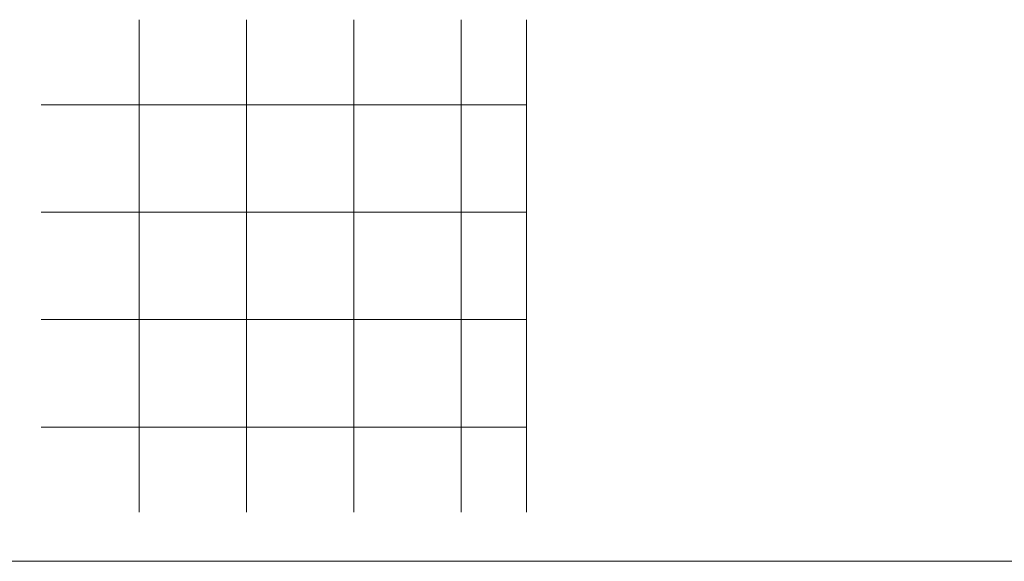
# Model space of a CAD drawing. Header units: millimetres. Extents: x -72915 to 21022, y 6278 to 52916.
# Tile 38 of 60: x -34586 to -29087, y 20598 to 23623. Entities that reach past the tile are written whole.
import ezdxf

# ---------------------------------------------------------------- set-up
doc = ezdxf.new("R2010")
doc.units = ezdxf.units.MM
doc.header["$LTSCALE"] = 50
doc.layers.add('4plfd', color=254, linetype='Continuous')
doc.layers.add('WM570---_TOEVOER', color=2, linetype='Continuous')

# ---------------------------------------------------------------- blocks, each defined once
blk = doc.blocks.new('Groep-78')
at = {"color": 8, "linetype": 'Continuous', "lineweight": 13}
for p, q in [((-36159.112, 22174.14), (-36159.112, 19424.14)), ((-35559.112, 22174.14), (-35559.112, 19424.14)), ((-34959.112, 19424.14), (-34959.112, 22174.14)), ((-34359.112, 19424.14), (-34359.112, 22174.14)), ((-33994.912, 19424.14), (-33994.912, 22174.14)), ((-36705.112, 21699.14), (-33994.912, 21699.14)), ((-36705.112, 21099.14), (-33994.912, 21099.14)), ((-36705.112, 20499.14), (-33994.912, 20499.14)), ((-36705.112, 19899.14), (-33994.912, 19899.14))]:
    blk.add_line(p, q, dxfattribs=at)
blk = doc.blocks.new('Groep-79')
at = {"color": 8, "linetype": 'Continuous', "lineweight": 13}
blk.add_line((-22004.9, 19149), (-54854.9, 19149.1), dxfattribs=at)
at = {"color": 8}
blk.add_blockref('Groep-78', (0, 0), dxfattribs=at)
blk = doc.blocks.new('Block plafond 1e verd')
at = {"layer": '4plfd'}
blk.add_blockref('Groep-79', (22004.9, -19149), dxfattribs=at)

msp = doc.modelspace()

# ---------------------------------------------------------------- block references
at = {"layer": 'WM570---_TOEVOER'}
msp.add_blockref('Block plafond 1e verd', (-19765.4, 20598.3), dxfattribs=at)

doc.saveas('drawing.dxf')
